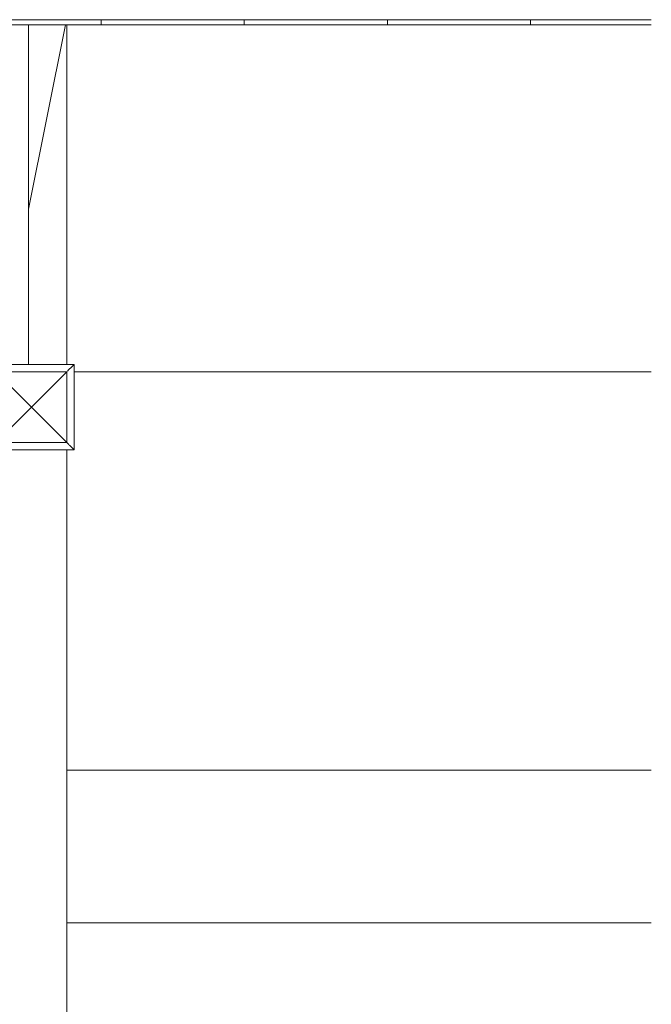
# Model space of a CAD drawing. Header units: millimetres. Extents: x -113904 to 3141, y -34200 to 59129.
# Tile 37 of 72: x -3492 to 3125, y -23882 to -13568. Entities that reach past the tile are written whole.
import ezdxf

# ---------------------------------------------------------------- set-up
doc = ezdxf.new("R2010")
doc.units = ezdxf.units.MM
doc.layers.add('0-1', color=7, linetype='Continuous', lineweight=5)
for name, color, linetype, lineweight, true_color in [('Floors-1', 7, 'Continuous', 9, 0xaaaaaa), ('Interior Edges-1', 7, 'Continuous', 9, 0xaaaaaa), ('Roofs-1', 7, 'Continuous', 9, 0xaaaaaa), ('Structural Framing-1', 7, 'Continuous', 9, 0xaaaaaa), ('Walls-1', 7, 'Continuous', 9, 0xaaaaaa)]:
    doc.layers.add(name, color=color, linetype=linetype, lineweight=lineweight, true_color=true_color)

# ---------------------------------------------------------------- blocks, each defined once
blk = doc.blocks.new('ol_ olev lillekast 3 - ol_ olev lillekast-2088924-SKEEM 2_ Korrus_Kunstikonkurss pildid')
at = {"layer": 'Walls-1'}
blk.add_line((-3000, -34200), (-3000, -18073), dxfattribs=at)
blk = doc.blocks.new('22001 - AR_RaRa_MA_Pilv_rvt-1-SKEEM 2_ Korrus_Kunstikonkurss pildid')
at = {"layer": 'Walls-1'}
blk.add_blockref('ol_ olev lillekast 3 - ol_ olev lillekast-2088924-SKEEM 2_ Korrus_Kunstikonkurss pildid', (0, 0), dxfattribs=at)
blk = doc.blocks.new('Trepiaste - 350x145 mm-V236-SKEEM 2_ Korrus_Kunstikonkurss pildid')
at = {"layer": 'Structural Framing-1'}
blk.add_line((1810, 175), (-1749, 175), dxfattribs=at)
blk = doc.blocks.new('22001_TP_EK_Cloud_rvt-1-SKEEM 2_ Korrus_Kunstikonkurss pildid')
at = {"layer": 'Floors-1'}
blk.add_line((-3000, -23030), (3125, -23030), dxfattribs=at)
at = {"layer": 'Structural Framing-1', "rotation": 269.9999999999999}
blk.add_blockref('Trepiaste - 350x145 mm-V236-SKEEM 2_ Korrus_Kunstikonkurss pildid', (-3575, -15369), dxfattribs=at)
blk = doc.blocks.new('Parapeti müts 29 - PR-03_8-10946943-SKEEM 2_ Korrus_Kunstikonkurss pildid')
at = {"layer": 'Walls-1'}
for p, q in [((-4139, -13568), (-2640, -13568)), ((-2640, -13620), (-2640, -13568)), ((-2639, -13568), (-2639, -13620)), ((-2639, -13568), (-1140, -13568)), ((-1140, -13620), (-1140, -13568)), ((-1139, -13568), (-1139, -13620)), ((-1139, -13568), (360, -13568)), ((360, -13620), (360, -13568)), ((361, -13568), (361, -13620)), ((361, -13568), (1860, -13568)), ((1860, -13620), (1860, -13568)), ((1861, -13568), (1861, -13620)), ((1861, -13568), (3125, -13568)), ((-4139, -13620), (-2640, -13620)), ((-2639, -13620), (-1140, -13620)), ((-1139, -13620), (360, -13620)), ((361, -13620), (1860, -13620)), ((1861, -13620), (3125, -13620))]:
    blk.add_line(p, q, dxfattribs=at)
blk = doc.blocks.new('Tugimüüri müts 7 - TM04-13486017-SKEEM 2_ Korrus_Kunstikonkurss pildid')
at = {"layer": 'Walls-1'}
for p, q in [((-3817, -17178), (-3817, -17236)), ((-2923, -17178), (-3817, -17178)), ((-3779, -17217), (-3817, -17179)), ((-2923, -17179), (-2961, -17217)), ((-2923, -18073), (-2923, -17178)), ((-3370, -17626), (-3740, -17256)), ((-3740, -17256), (-3740, -17351)), ((-3000, -17256), (-3740, -17256)), ((-3000, -17256), (-3370, -17626)), ((-3000, -17996), (-3000, -17256)), ((-3370, -17626), (-3740, -17996)), ((-3370, -17626), (-3000, -17996)), ((-3740, -17928), (-3740, -17996)), ((-3779, -18035), (-3817, -18073)), ((-3740, -17996), (-3000, -17996)), ((-2961, -18035), (-2923, -18073)), ((-3817, -18056), (-3817, -18073)), ((-3817, -18073), (-2923, -18073))]:
    blk.add_line(p, q, dxfattribs=at)
for points, knots in [([(-3817, -17179), (-3817, -17178), (-3818, -17178), (-3817, -17179), (-3817, -17179)], [0, 0, 0, 0, 0.25, 0.375, 0.375, 0.375, 0.375]), ([(-3762, -17233), (-3764, -17232), (-3766, -17230), (-3769, -17226), (-3772, -17223), (-3776, -17220), (-3778, -17218), (-3779, -17217)], [0.4, 0.4, 0.4, 0.4, 0.5, 0.6, 0.7, 0.8, 1, 1, 1, 1]), ([(-2961, -17217), (-2962, -17218), (-2964, -17220), (-2968, -17223), (-2971, -17226), (-2974, -17230), (-2978, -17233), (-2981, -17237), (-2987, -17243), (-2991, -17247), (-2994, -17250)], [-1, -1, -1, -1, -0.8, -0.7, -0.6, -0.5, -0.4, -0.3, -0.2, 0, 0, 0, 0]), ([(-2923, -17179), (-2923, -17179), (-2922, -17178), (-2923, -17178), (-2923, -17179)], [-0.375, -0.375, -0.375, -0.375, -0.25, 0, 0, 0, 0]), ([(-3754, -18010), (-3756, -18012), (-3759, -18014), (-3762, -18018), (-3766, -18022), (-3769, -18025), (-3772, -18028), (-3776, -18032), (-3778, -18034), (-3779, -18035)], [0.2, 0.2, 0.2, 0.2, 0.3, 0.4, 0.5, 0.6, 0.7, 0.8, 1, 1, 1, 1]), ([(-2994, -18002), (-2991, -18005), (-2987, -18009), (-2981, -18014), (-2978, -18018), (-2974, -18022), (-2971, -18025), (-2968, -18028), (-2964, -18032), (-2962, -18033), (-2961, -18035)], [0, 0, 0, 0, 0.2, 0.3, 0.4, 0.5, 0.6, 0.7, 0.8, 1, 1, 1, 1]), ([(-3817, -18073), (-3817, -18073), (-3818, -18073), (-3817, -18073), (-3817, -18073)], [0, 0, 0, 0, 0.25, 0.375, 0.375, 0.375, 0.375]), ([(-2923, -18073), (-2923, -18073), (-2922, -18073), (-2923, -18073), (-2923, -18073)], [0, 0, 0, 0, 0.25, 0.375, 0.375, 0.375, 0.375])]:
    blk.add_open_spline(points, degree=3, knots=knots, dxfattribs=at)

msp = doc.modelspace()

# ---------------------------------------------------------------- linework, layer by layer
at = {"layer": 'Interior Edges-1'}
for p, q in [((-3400, -15554), (-3012, -13620)), ((-3000, -17179), (-3000, -13620)), ((3125, -17256), (-2923, -17256))]:
    msp.add_line(p, q, dxfattribs=at)
at = {"layer": 'Roofs-1'}
msp.add_line((3125, -21430), (-3000, -21430), dxfattribs=at)

# ---------------------------------------------------------------- block references
at = {"layer": '0-1'}
for name in ['22001_TP_EK_Cloud_rvt-1-SKEEM 2_ Korrus_Kunstikonkurss pildid', '22001 - AR_RaRa_MA_Pilv_rvt-1-SKEEM 2_ Korrus_Kunstikonkurss pildid']:
    msp.add_blockref(name, (0, 0), dxfattribs=at)
at = {"layer": 'Walls-1'}
for name in ['Parapeti müts 29 - PR-03_8-10946943-SKEEM 2_ Korrus_Kunstikonkurss pildid', 'Tugimüüri müts 7 - TM04-13486017-SKEEM 2_ Korrus_Kunstikonkurss pildid']:
    msp.add_blockref(name, (0, 0), dxfattribs=at)

doc.saveas('drawing.dxf')
